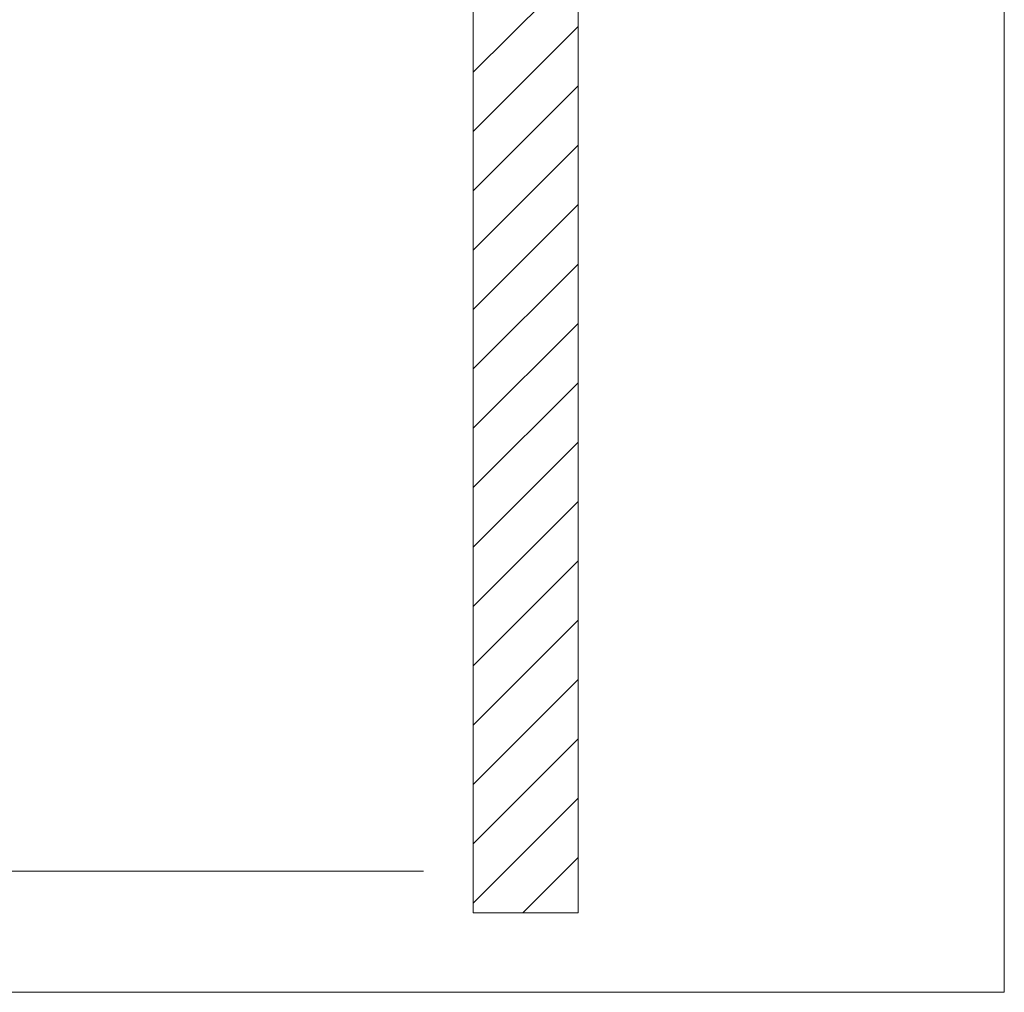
# Model space of a CAD drawing. Extents: x -720 to 300, y 62 to 1162.
# Tile 181 of 256: x 230 to 254, y 686 to 709. Entities that reach past the tile are written whole.
import ezdxf
from ezdxf.lldxf.tags import DXFTag

# ---------------------------------------------------------------- set-up
doc = ezdxf.new("R2010")
doc.units = 0
doc.layers.get('0').update_dxf_attribs({"lineweight": 13})
doc.layers.add('E_Detail_Linie_Text_Bem', color=7, linetype='Continuous', lineweight=13)
doc.layers.add('E_Detail_Wandschraffur', color=7, linetype='Continuous', lineweight=5, true_color=0xc0c0c0)
tags = doc.linetypes.add('fein_strichliert', pattern=[4, 1, -2, 1]).pattern_tags.tags
tags[8:9] = [DXFTag(74, 4), DXFTag(75, 0), DXFTag(340, '0'), DXFTag(46, 0.0), DXFTag(50, 0.0), DXFTag(44, 0.0), DXFTag(45, 0.0)]
tags[6:7] = [DXFTag(74, 4), DXFTag(75, 0), DXFTag(340, '0'), DXFTag(46, 0.0), DXFTag(50, 0.0), DXFTag(44, 0.0), DXFTag(45, 0.0)]
tags[4:5] = [DXFTag(74, 4), DXFTag(75, 0), DXFTag(340, '0'), DXFTag(46, 0.0), DXFTag(50, 0.0), DXFTag(44, 0.0), DXFTag(45, 0.0)]
tags = doc.linetypes.add('fein_strichliert-A06G93Y38I', pattern=[4, 1, -2, 1]).pattern_tags.tags
tags[8:9] = [DXFTag(74, 4), DXFTag(75, 0), DXFTag(340, '0'), DXFTag(46, 0.0), DXFTag(50, 0.0), DXFTag(44, 0.0), DXFTag(45, 0.0)]
tags[6:7] = [DXFTag(74, 4), DXFTag(75, 0), DXFTag(340, '0'), DXFTag(46, 0.0), DXFTag(50, 0.0), DXFTag(44, 0.0), DXFTag(45, 0.0)]
tags[4:5] = [DXFTag(74, 4), DXFTag(75, 0), DXFTag(340, '0'), DXFTag(46, 0.0), DXFTag(50, 0.0), DXFTag(44, 0.0), DXFTag(45, 0.0)]

# ---------------------------------------------------------------- blocks, each defined once
blk = doc.blocks.new('Referenz-A06G93Y68I')
at = {"layer": 'E_Detail_Linie_Text_Bem', "linetype": 'fein_strichliert-A06G93Y38I', "ltscale": 0.65}
for p, q in [((253.903, 685.882), (253.903, 747.199)), ((191.134, 685.882), (250.877, 685.882)), ((250.877, 685.882), (253.903, 685.882))]:
    blk.add_line(p, q, dxfattribs=at)
at = {"layer": 'E_Detail_Linie_Text_Bem', "linetype": 'Continuous', "ltscale": 0.13}
for p, q in [((243.751, 727.772), (243.751, 687.772)), ((241.251, 687.772), (241.251, 715.772)), ((203.985, 688.772), (240.067, 688.772)), ((243.751, 687.772), (241.251, 687.772))]:
    blk.add_line(p, q, dxfattribs=at)
at = {"layer": 'E_Detail_Wandschraffur', "linetype": 'fein_strichliert', "ltscale": 0.13}
for p, q in [((241.251, 707.805), (243.751, 710.305)), ((241.251, 704.977), (243.751, 707.477)), ((241.251, 702.149), (243.751, 704.649)), ((241.251, 699.32), (243.751, 701.82)), ((241.251, 696.492), (243.751, 698.992)), ((241.251, 693.663), (243.751, 696.163)), ((241.251, 690.835), (243.751, 693.335)), ((241.251, 688.006), (243.751, 690.506))]:
    blk.add_line(p, q, dxfattribs=at)
at = {"layer": 'E_Detail_Wandschraffur', "linetype": 'ByBlock', "ltscale": 0.13}
for p, q in [((241.251, 706.391), (243.751, 708.891)), ((241.251, 703.563), (243.751, 706.063)), ((241.251, 700.734), (243.751, 703.234)), ((241.251, 697.906), (243.751, 700.406)), ((241.251, 695.078), (243.751, 697.578)), ((241.251, 692.249), (243.751, 694.749)), ((241.251, 689.421), (243.751, 691.921)), ((242.43, 687.772), (243.751, 689.092))]:
    blk.add_line(p, q, dxfattribs=at)

msp = doc.modelspace()

# ---------------------------------------------------------------- block references
at = {"color": 8, "lineweight": 25, "ltscale": 0.25, "true_color": 0x808080}
msp.add_blockref('Referenz-A06G93Y68I', (0, 0), dxfattribs=at)

doc.saveas('drawing.dxf')
